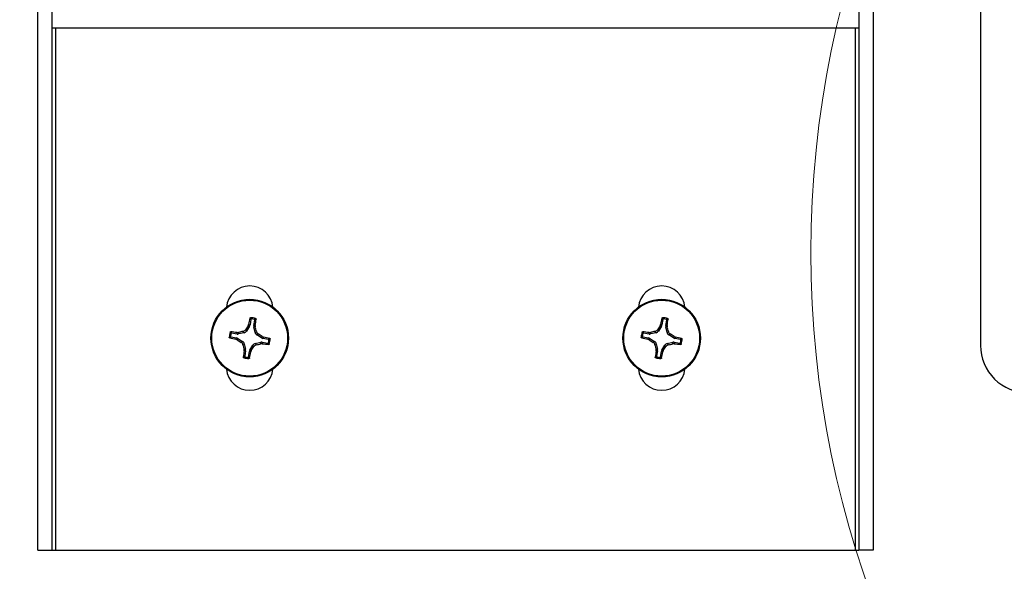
# Model space of a CAD drawing. Header units: inches. Extents: x 0.3 to 33.8, y 0.2 to 21.7.
# Tile 51 of 90: x 24.341 to 24.75, y 9.764 to 9.993. Entities that reach past the tile are written whole.
import ezdxf

# ---------------------------------------------------------------- set-up
doc = ezdxf.new("R2010")
doc.units = ezdxf.units.IN
doc.header["$MEASUREMENT"] = 0
doc.layers.add('BORDERS', color=7, linetype='Continuous')
doc.styles.add('SLDTEXTSTYLE0', font='TXT', dxfattribs={"width": 0.75})
doc.dimstyles.new('SLDDIMSTYLE3', dxfattribs={"dimtxt": 0.1377952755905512, "dimasz": 0.14, "dimexe": 0, "dimexo": 0.0625, "dimgap": 0.0344488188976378, "dimtad": 1, "dimdec": 3, "dimlfac": 10, "dimrnd": 1e-09, "dimzin": 12, "dimdsep": 46, "dimtxsty": 'SLDTEXTSTYLE0', "dimblk1": 'CLOSED', "dimblk2": 'CLOSED', "dimsah": 1, "dimcen": 0.09, "dimadec": 0, "dimazin": 3, "dimtfac": 1, "dimtdec": 3, "dimtmove": 0, "dimatfit": 0, "dimldrblk": 'CLOSED', "dimfxl": 0, "dimfrac": 2, "dimtolj": 1, "dimtzin": 12, "dimarcsym": 0})

# ---------------------------------------------------------------- blocks, each defined once
blk = doc.blocks.new('_Closed')
at = {"color": 0, "linetype": 'ByBlock', "lineweight": -2}
for p, q in [((-1, 0.166667), (0, 0)), ((-1, 0.166667), (-1, -0.166667)), ((0, 0), (-1, -0.166667)), ((0, 0), (-1, 0))]:
    blk.add_line(p, q, dxfattribs=at)
blk = doc.blocks.new('_D_8')
at = {"layer": 'BORDERS'}
for p, q in [((24.83900498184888, 9.83649676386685), (24.83900498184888, 8.47650227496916)), ((25.08506797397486, 9.757520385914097), (25.08506797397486, 8.47650227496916)), ((24.14606671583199, 8.940788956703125), (24.10408221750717, 8.940788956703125)), ((24.10408221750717, 8.940788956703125), (24.10408221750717, 8.722038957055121)), ((24.502420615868, 8.940788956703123), (24.54440511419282, 8.940788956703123)), ((24.54440511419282, 8.940788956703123), (24.54440511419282, 8.72203895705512)), ((24.10408221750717, 8.722038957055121), (24.14606671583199, 8.722038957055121)), ((24.54440511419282, 8.72203895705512), (24.502420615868, 8.72203895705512)), ((24.83900498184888, 8.515872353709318), (24.01119001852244, 8.515872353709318)), ((25.08506797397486, 8.515872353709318), (24.83900498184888, 8.515872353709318)), ((25.08506797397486, 8.515872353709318), (25.33506797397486, 8.515872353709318))]:
    blk.add_line(p, q, dxfattribs=at)
at = {"layer": 'BORDERS', "xscale": 0.14, "yscale": 0.14}
blk.add_blockref('_Closed', (24.83900498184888, 8.515872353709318, -0.1940375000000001), dxfattribs=at)
at = {"layer": 'BORDERS', "xscale": 0.14, "yscale": 0.14, "rotation": 180.0000000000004}
blk.add_blockref('_Closed', (25.08506797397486, 8.515872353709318, -0.1940375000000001), dxfattribs=at)
at = {"layer": 'BORDERS', "char_height": 0.1377952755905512, "attachment_point": 1, "style": 'SLDTEXTSTYLE0'}
for s, insert in [('62.5', (24.14606671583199, 8.899666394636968)), ('2.461', (24.09515901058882, 8.693499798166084))]:
    blk.add_mtext(s, dxfattribs=dict(at, insert=insert))

msp = doc.modelspace()

# ---------------------------------------------------------------- linework, layer by layer
at = {"color": 7, "linetype": 'Continuous', "lineweight": 25}
for p, q in [((24.34901797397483, 9.773232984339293), (24.34901797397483, 10.1202329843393)), ((24.35501797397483, 9.773232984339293), (24.35501797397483, 10.12023298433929)), ((24.69001797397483, 10.1202329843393), (24.69001797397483, 9.773232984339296)), ((24.69601797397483, 10.1202329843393), (24.69601797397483, 9.773232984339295)), ((24.74057978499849, 10.05500070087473), (24.74057978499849, 9.858150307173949)), ((24.35501797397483, 9.989957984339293), (24.69001797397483, 9.989957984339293)), ((24.35651797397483, 9.773232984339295), (24.35651797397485, 9.989957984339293)), ((24.68851797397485, 9.989957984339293), (24.68851797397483, 9.773232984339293)), ((24.43753264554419, 9.868967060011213), (24.43714332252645, 9.86667853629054)), ((24.4387168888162, 9.866410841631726), (24.439106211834, 9.868699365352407)), ((24.60863264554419, 9.868967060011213), (24.60824332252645, 9.86667853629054)), ((24.6098168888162, 9.866410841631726), (24.610206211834, 9.868699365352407)), ((24.4317733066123, 9.863485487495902), (24.432379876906, 9.863518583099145)), ((24.43179011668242, 9.862881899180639), (24.4317733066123, 9.863485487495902)), ((24.432379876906, 9.863518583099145), (24.43239713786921, 9.862898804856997)), ((24.43469868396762, 9.863423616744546), (24.43429821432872, 9.863988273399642)), ((24.43526983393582, 9.864677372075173), (24.43567030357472, 9.864112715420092)), ((24.43692664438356, 9.86611125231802), (24.43567030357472, 9.864112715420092)), ((24.43634743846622, 9.86633248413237), (24.43657924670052, 9.86689398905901)), ((24.43692664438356, 9.86611125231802), (24.43634743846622, 9.86633248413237)), ((24.43657924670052, 9.86689398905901), (24.43714332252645, 9.86667853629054)), ((24.4387168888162, 9.866410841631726), (24.43932047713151, 9.866427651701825)), ((24.43935357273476, 9.865821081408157), (24.43873379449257, 9.865803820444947)), ((24.43925860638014, 9.863502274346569), (24.43873379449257, 9.865803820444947)), ((24.43925860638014, 9.863502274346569), (24.43982326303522, 9.863902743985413)), ((24.43932047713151, 9.866427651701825), (24.43935357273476, 9.865821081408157)), ((24.6028733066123, 9.863485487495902), (24.603479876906, 9.863518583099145)), ((24.60289011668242, 9.862881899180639), (24.6028733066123, 9.863485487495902)), ((24.603479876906, 9.863518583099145), (24.60349713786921, 9.862898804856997)), ((24.60579868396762, 9.863423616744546), (24.60539821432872, 9.863988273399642)), ((24.60636983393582, 9.864677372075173), (24.60677030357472, 9.864112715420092)), ((24.60802664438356, 9.86611125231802), (24.60677030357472, 9.864112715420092)), ((24.60744743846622, 9.86633248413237), (24.60767924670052, 9.86689398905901)), ((24.60802664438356, 9.86611125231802), (24.60744743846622, 9.86633248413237)), ((24.60767924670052, 9.86689398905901), (24.60824332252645, 9.86667853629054)), ((24.6098168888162, 9.866410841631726), (24.61042047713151, 9.866427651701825)), ((24.61045357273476, 9.865821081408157), (24.60983379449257, 9.865803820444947)), ((24.61035860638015, 9.863502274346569), (24.60983379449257, 9.865803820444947)), ((24.61035860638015, 9.863502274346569), (24.61092326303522, 9.863902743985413)), ((24.61042047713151, 9.866427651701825), (24.61045357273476, 9.865821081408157)), ((24.42923389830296, 9.861697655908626), (24.43152242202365, 9.86130833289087)), ((24.43179011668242, 9.862881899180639), (24.42950159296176, 9.863271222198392)), ((24.43130696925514, 9.860744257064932), (24.43152242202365, 9.86130833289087)), ((24.43186847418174, 9.860512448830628), (24.43130696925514, 9.860744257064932)), ((24.43208970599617, 9.861091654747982), (24.43186847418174, 9.860512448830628)), ((24.43208970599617, 9.861091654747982), (24.43408824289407, 9.859835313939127)), ((24.43469868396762, 9.863423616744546), (24.43239713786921, 9.862898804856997)), ((24.43352358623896, 9.85943484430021), (24.43408824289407, 9.859835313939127)), ((24.43933726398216, 9.858942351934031), (24.44163881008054, 9.8594671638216)), ((24.44051236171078, 9.862931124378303), (24.43994770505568, 9.86253065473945)), ((24.44194624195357, 9.861274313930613), (24.43994770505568, 9.86253065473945)), ((24.44165607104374, 9.858847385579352), (24.44163881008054, 9.8594671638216)), ((24.44194624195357, 9.861274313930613), (24.442167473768, 9.861853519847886)), ((24.442167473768, 9.861853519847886), (24.44272897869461, 9.861621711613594)), ((24.44224583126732, 9.859484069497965), (24.44226264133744, 9.858880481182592)), ((24.44224583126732, 9.859484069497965), (24.44453435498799, 9.859094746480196)), ((24.44272897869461, 9.861621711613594), (24.44251352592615, 9.861057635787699)), ((24.44480204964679, 9.86066831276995), (24.44251352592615, 9.861057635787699)), ((24.60033389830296, 9.861697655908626), (24.60262242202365, 9.86130833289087)), ((24.60289011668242, 9.862881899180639), (24.60060159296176, 9.863271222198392)), ((24.60240696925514, 9.860744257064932), (24.60262242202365, 9.86130833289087)), ((24.60296847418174, 9.860512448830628), (24.60240696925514, 9.860744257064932)), ((24.60318970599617, 9.861091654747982), (24.60296847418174, 9.860512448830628)), ((24.60318970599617, 9.861091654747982), (24.60518824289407, 9.859835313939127)), ((24.60579868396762, 9.863423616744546), (24.60349713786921, 9.862898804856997)), ((24.60462358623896, 9.85943484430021), (24.60518824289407, 9.859835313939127)), ((24.61043726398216, 9.858942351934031), (24.61273881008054, 9.8594671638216)), ((24.61161236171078, 9.862931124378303), (24.61104770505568, 9.86253065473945)), ((24.61304624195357, 9.861274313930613), (24.61104770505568, 9.86253065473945)), ((24.61275607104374, 9.858847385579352), (24.61273881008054, 9.8594671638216)), ((24.61304624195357, 9.861274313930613), (24.61326747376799, 9.861853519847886)), ((24.61326747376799, 9.861853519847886), (24.61382897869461, 9.861621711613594)), ((24.61334583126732, 9.859484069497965), (24.61336264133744, 9.858880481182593)), ((24.61334583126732, 9.859484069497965), (24.61563435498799, 9.859094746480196)), ((24.61382897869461, 9.861621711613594), (24.61361352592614, 9.861057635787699)), ((24.61590204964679, 9.86066831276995), (24.61361352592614, 9.861057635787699)), ((24.43477734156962, 9.858863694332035), (24.43421268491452, 9.858463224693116)), ((24.43468237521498, 9.856544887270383), (24.43530215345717, 9.856562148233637)), ((24.43471547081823, 9.855938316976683), (24.43468237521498, 9.856544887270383)), ((24.43531905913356, 9.855955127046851), (24.43471547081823, 9.855938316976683)), ((24.43477734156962, 9.858863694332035), (24.43530215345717, 9.856562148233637)), ((24.43531905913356, 9.855955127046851), (24.43492973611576, 9.85366660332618)), ((24.43650330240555, 9.853398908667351), (24.43689262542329, 9.855687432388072)), ((24.4374567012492, 9.8554719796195), (24.43689262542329, 9.855687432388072)), ((24.4371093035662, 9.85625471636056), (24.43836564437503, 9.858253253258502)), ((24.4371093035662, 9.85625471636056), (24.43768850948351, 9.856033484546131)), ((24.43768850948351, 9.856033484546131), (24.4374567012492, 9.8554719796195)), ((24.4387661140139, 9.857688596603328), (24.43836564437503, 9.858253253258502)), ((24.43933726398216, 9.858942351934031), (24.439737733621, 9.858377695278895)), ((24.44226264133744, 9.858880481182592), (24.44165607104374, 9.858847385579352)), ((24.60587734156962, 9.858863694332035), (24.60531268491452, 9.858463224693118)), ((24.60578237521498, 9.856544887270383), (24.60640215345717, 9.856562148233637)), ((24.60581547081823, 9.855938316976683), (24.60578237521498, 9.856544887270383)), ((24.60641905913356, 9.855955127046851), (24.60581547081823, 9.855938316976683)), ((24.60587734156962, 9.858863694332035), (24.60640215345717, 9.856562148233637)), ((24.60641905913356, 9.855955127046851), (24.60602973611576, 9.85366660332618)), ((24.60760330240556, 9.853398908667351), (24.60799262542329, 9.855687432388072)), ((24.6085567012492, 9.8554719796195), (24.60799262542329, 9.855687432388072)), ((24.60820930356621, 9.85625471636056), (24.60946564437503, 9.858253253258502)), ((24.60820930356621, 9.85625471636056), (24.60878850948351, 9.856033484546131)), ((24.60878850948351, 9.856033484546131), (24.6085567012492, 9.8554719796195)), ((24.6098661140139, 9.857688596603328), (24.60946564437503, 9.858253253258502)), ((24.61043726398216, 9.858942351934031), (24.610837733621, 9.858377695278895)), ((24.61336264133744, 9.858880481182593), (24.61275607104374, 9.858847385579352)), ((24.34901797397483, 9.773232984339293), (24.35501797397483, 9.773232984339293)), ((24.35501797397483, 9.773232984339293), (24.35651797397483, 9.773232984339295)), ((24.35651797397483, 9.773232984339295), (24.68851797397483, 9.773232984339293)), ((24.68851797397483, 9.773232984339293), (24.69001797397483, 9.773232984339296)), ((24.69601797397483, 9.773232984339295), (24.69001797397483, 9.773232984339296))]:
    msp.add_line(p, q, dxfattribs=at)
at = {"color": 7, "linetype": 'Continuous', "lineweight": 18}
msp.add_circle((25.08506797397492, 9.896732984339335), 0.4149657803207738, dxfattribs=at)
at = {"color": 7, "linetype": 'Continuous', "lineweight": 25}
for centre, radius in [((24.43701797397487, 9.861182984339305), 0.016100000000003), ((24.43701797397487, 9.861182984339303), 0.0157528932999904), ((24.60811797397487, 9.861182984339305), 0.016100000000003), ((24.60811797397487, 9.861182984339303), 0.01575289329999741)]:
    msp.add_circle(centre, radius, dxfattribs=at)
for centre, radius, start, end in [((24.43701797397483, 9.873132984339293), 0.009700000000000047, 5.524228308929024, 174.4757716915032), ((24.60811797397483, 9.873132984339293), 0.009700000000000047, 5.524228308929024, 174.4757716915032), ((24.59260399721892, 9.835524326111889), 0.1591470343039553, 167.6780822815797, 168.6319195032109), ((24.43701797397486, 9.861182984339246), 0.008495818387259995, 73.06981271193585, 87.62076320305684), ((24.43701797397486, 9.861182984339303), 0.008014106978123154, 76.18372835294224, 84.50684756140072), ((24.28169965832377, 9.88841528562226), 0.1591470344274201, 352.0586564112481, 353.0124936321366), ((24.76370399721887, 9.835524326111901), 0.1591470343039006, 167.67808228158, 168.6319195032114), ((24.60811797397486, 9.861182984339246), 0.008495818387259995, 73.06981271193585, 87.62076320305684), ((24.60811797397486, 9.861182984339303), 0.008014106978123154, 76.18372835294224, 84.50684756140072), ((24.45279965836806, 9.888415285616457), 0.1591470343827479, 352.0586564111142, 353.0124936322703), ((24.43701797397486, 9.861182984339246), 0.008495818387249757, 163.0698127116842, 177.6207632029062), ((24.40978567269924, 9.705864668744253), 0.1591470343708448, 82.05865641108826, 83.01249363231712), ((24.47738036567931, 9.683877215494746), 0.1851919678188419, 103.4522607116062, 104.063300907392), ((24.59100306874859, 9.764461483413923), 0.1851919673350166, 146.6272750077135, 147.238315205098), ((24.25971220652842, 9.82082059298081), 0.1851919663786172, 13.45226070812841, 14.06330090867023), ((24.60811797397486, 9.861182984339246), 0.008495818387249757, 163.0698127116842, 177.6207632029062), ((24.58088567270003, 9.705864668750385), 0.1591470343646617, 82.05865641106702, 83.01249363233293), ((24.64848036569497, 9.683877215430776), 0.1851919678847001, 103.4522607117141, 104.0633009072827), ((24.76210306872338, 9.764461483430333), 0.1851919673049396, 146.6272750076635, 147.2383152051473), ((24.43081220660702, 9.820820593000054), 0.1851919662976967, 13.45226070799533, 14.06330090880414), ((24.46267663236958, 10.01676900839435), 0.1591470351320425, 257.678082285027, 258.6319195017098), ((24.43701797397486, 9.861182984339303), 0.008014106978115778, 166.1837283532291, 174.506847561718), ((24.53373947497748, 10.01516807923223), 0.1851919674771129, 236.627275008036, 237.2383152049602), ((24.34029647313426, 9.70719788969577), 0.1851919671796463, 56.62727500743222, 57.23831520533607), ((24.41135931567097, 9.705596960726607), 0.1591470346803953, 77.67808228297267, 78.6319195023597), ((24.43701797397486, 9.861182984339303), 0.008014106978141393, 346.1837283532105, 354.5068475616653), ((24.43701797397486, 9.861182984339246), 0.008495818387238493, 343.0698127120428, 357.6207632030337), ((24.63377663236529, 10.01676900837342), 0.159147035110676, 257.6780822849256, 258.6319195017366), ((24.60811797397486, 9.861182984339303), 0.008014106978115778, 166.1837283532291, 174.506847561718), ((24.70483947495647, 10.01516807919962), 0.1851919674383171, 236.627275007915, 237.2383152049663), ((24.51139647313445, 9.707197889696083), 0.1851919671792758, 56.62727500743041, 57.23831520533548), ((24.58245931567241, 9.70559696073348), 0.1591470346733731, 77.67808228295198, 78.63191950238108), ((24.60811797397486, 9.861182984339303), 0.008014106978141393, 346.1837283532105, 354.5068475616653), ((24.60811797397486, 9.861182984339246), 0.008495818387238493, 343.0698127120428, 357.6207632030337), ((24.61432374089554, 9.901545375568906), 0.1851919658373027, 193.4522607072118, 194.0633009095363), ((24.59233628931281, 9.833950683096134), 0.1591470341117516, 172.0586564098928, 173.0124936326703), ((24.28143195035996, 9.88684164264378), 0.1591470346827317, 347.6780822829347, 348.6319195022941), ((24.28303287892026, 9.957904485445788), 0.1851919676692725, 326.6272750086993, 327.2383152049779), ((24.39665558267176, 10.03848875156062), 0.1851919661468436, 283.4522607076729, 284.0633009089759), ((24.46425027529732, 10.0165013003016), 0.1591470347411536, 262.0586564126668, 263.0124936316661), ((24.7854237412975, 9.901545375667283), 0.1851919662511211, 193.4522607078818, 194.0633009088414), ((24.76343628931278, 9.83395068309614), 0.1591470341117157, 172.0586564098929, 173.0124936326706), ((24.45253195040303, 9.886841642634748), 0.1591470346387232, 347.6780822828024, 348.6319195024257), ((24.45413287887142, 9.95790448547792), 0.1851919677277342, 326.6272750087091, 327.2383152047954), ((24.5677555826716, 10.03848875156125), 0.1851919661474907, 283.4522607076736, 284.0633009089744), ((24.63535027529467, 10.01650130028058), 0.1591470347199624, 262.0586564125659, 263.0124936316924), ((24.76026482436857, 9.858150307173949), 0.01968503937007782, 180, 270.0000000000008), ((24.43701797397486, 9.861182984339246), 0.008495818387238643, 253.0698127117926, 267.6207632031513), ((24.43701797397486, 9.861182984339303), 0.008014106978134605, 256.1837283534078, 264.5068475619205), ((24.60811797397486, 9.861182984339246), 0.008495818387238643, 253.0698127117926, 267.6207632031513), ((24.60811797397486, 9.861182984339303), 0.008014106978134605, 256.1837283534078, 264.5068475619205), ((24.43701797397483, 9.849232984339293), 0.00970000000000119, 185.5242283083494, 354.475771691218), ((24.60811797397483, 9.849232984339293), 0.009699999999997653, 185.5242283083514, 354.475771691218)]:
    msp.add_arc(centre, radius, start, end, dxfattribs=at)
for centre, major_axis, ratio, start_param, end_param in [((24.4343419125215, 9.86495619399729), (-0.0009111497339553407, 0.001284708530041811), 0.9935910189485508, 2.751161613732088, 3.532023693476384), ((24.43559264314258, 9.866945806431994), (-0.00147027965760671, 0.0005615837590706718), 0.9943069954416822, 2.946332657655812, 3.336852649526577), ((24.44026871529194, 9.866150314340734), (0.001573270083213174, 4.381592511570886e-05), 0.9943069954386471, 2.946332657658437, 3.336852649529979), ((24.44079118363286, 9.863859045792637), (0.001284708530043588, 0.0009111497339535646), 0.9935910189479, 2.751161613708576, 3.532023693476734), ((24.6054419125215, 9.86495619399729), (-0.0009111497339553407, 0.001284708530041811), 0.9935910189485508, 2.751161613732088, 3.532023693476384), ((24.60669264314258, 9.866945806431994), (-0.00147027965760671, 0.0005615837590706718), 0.9943069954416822, 2.946332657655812, 3.336852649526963), ((24.61136871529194, 9.866150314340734), (0.001573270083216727, 4.381592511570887e-05), 0.9943069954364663, 2.946332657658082, 3.33685264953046), ((24.61189118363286, 9.863859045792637), (0.001284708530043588, 0.0009111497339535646), 0.9935910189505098, 2.751161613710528, 3.53202369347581), ((24.43125515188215, 9.859757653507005), (-0.0005615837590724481, -0.001470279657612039), 0.9943069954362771, 2.946332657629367, 3.336852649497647), ((24.43205064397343, 9.864433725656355), (-4.381592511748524e-05, 0.001573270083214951), 0.9943069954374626, 2.946332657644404, 3.336852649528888), ((24.4332447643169, 9.858506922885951), (-0.001284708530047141, -0.0009111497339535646), 0.9935910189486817, 2.751161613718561, 3.532023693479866), ((24.44198530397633, 9.857932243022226), (4.381592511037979e-05, -0.00157327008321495), 0.9943069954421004, 2.946332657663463, 3.33685264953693), ((24.44278079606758, 9.862608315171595), (0.0005615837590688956, 0.001470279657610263), 0.994306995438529, 2.946332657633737, 3.336852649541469), ((24.60235515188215, 9.859757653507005), (-0.0005615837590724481, -0.001470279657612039), 0.9943069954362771, 2.946332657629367, 3.336852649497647), ((24.60315064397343, 9.864433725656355), (-4.38159251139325e-05, 0.00157327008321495), 0.9943069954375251, 2.946332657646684, 3.336852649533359), ((24.6043447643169, 9.858506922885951), (-0.001284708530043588, -0.0009111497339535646), 0.9935910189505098, 2.751161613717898, 3.532023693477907), ((24.61308530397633, 9.857932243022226), (4.38159251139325e-05, -0.00157327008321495), 0.994306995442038, 2.946332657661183, 3.336852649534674), ((24.61388079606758, 9.862608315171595), (0.0005615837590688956, 0.001470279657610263), 0.994306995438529, 2.946332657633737, 3.336852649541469), ((24.4337672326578, 9.856215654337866), (-0.001573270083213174, -4.381592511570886e-05), 0.9943069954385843, 2.94633265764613, 3.336852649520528), ((24.43844330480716, 9.855420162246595), (0.001470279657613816, -0.0005615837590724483), 0.9943069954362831, 2.946332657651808, 3.336852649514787), ((24.43969403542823, 9.857409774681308), (0.0009111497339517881, -0.001284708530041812), 0.9935910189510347, 2.751161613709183, 3.532023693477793), ((24.6048672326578, 9.856215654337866), (-0.001573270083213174, -4.381592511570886e-05), 0.9943069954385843, 2.946332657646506, 3.336852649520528), ((24.60954330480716, 9.855420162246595), (0.001470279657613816, -0.0005615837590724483), 0.9943069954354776, 2.94633265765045, 3.336852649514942), ((24.61079403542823, 9.857409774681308), (0.0009111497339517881, -0.001284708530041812), 0.9935910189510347, 2.751161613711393, 3.532023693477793)]:
    msp.add_ellipse(centre, major_axis=major_axis, ratio=ratio, start_param=start_param, end_param=end_param, dxfattribs=at)
for points, knots in [([(24.43712307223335, 9.86948695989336), (24.43713162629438, 9.869512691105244), (24.43714873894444, 9.869564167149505), (24.43720776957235, 9.86962490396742), (24.43728403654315, 9.86966624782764), (24.43734184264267, 9.869669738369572), (24.43737066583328, 9.869671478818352)], [0, 0, 0, 0, 0.2526917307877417, 0.5055172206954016, 0.7534417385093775, 1, 1, 1, 1]), ([(24.43753264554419, 9.868967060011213), (24.43746538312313, 9.869054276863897), (24.43732940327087, 9.869230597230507), (24.43719233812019, 9.869400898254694), (24.43712307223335, 9.86948695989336)], [0, 0, 0, 0, 0.494649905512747, 1, 1, 1, 1]), ([(24.43737066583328, 9.869671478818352), (24.43743934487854, 9.869588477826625), (24.43757785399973, 9.86942108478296), (24.43771566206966, 9.869247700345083), (24.43778513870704, 9.86916028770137)], [0, 0, 0, 0, 0.4958449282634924, 1, 1, 1, 1]), ([(24.43778513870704, 9.86916028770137), (24.43775870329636, 9.86916024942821), (24.43770582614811, 9.869160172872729), (24.43763226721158, 9.869126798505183), (24.43757413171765, 9.86907286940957), (24.43754311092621, 9.869015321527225), (24.43753511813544, 9.86897846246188), (24.43753264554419, 9.868967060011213)], [0, 0, 0, 0, 0.2255496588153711, 0.4511532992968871, 0.6755815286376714, 0.8996402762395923, 1, 1, 1, 1]), ([(24.43893181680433, 9.868965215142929), (24.43902628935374, 9.869024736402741), (24.43921367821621, 9.869142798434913), (24.43939974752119, 9.869254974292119), (24.43949200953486, 9.869310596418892)], [0, 0, 0, 0, 0.5041524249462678, 0.9999999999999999, 0.9999999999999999, 0.9999999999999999, 0.9999999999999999]), ([(24.439106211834, 9.868699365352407), (24.43910809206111, 9.868725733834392), (24.43911185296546, 9.868778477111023), (24.43908390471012, 9.86885426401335), (24.43903433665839, 9.868916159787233), (24.43897919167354, 9.868951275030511), (24.43894300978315, 9.86896192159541), (24.43893181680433, 9.868965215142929)], [0, 0, 0, 0, 0.2255496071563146, 0.451153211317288, 0.6755811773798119, 0.8996400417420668, 1, 1, 1, 1]), ([(24.43966466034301, 9.86905458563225), (24.4395708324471, 9.868996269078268), (24.43938516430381, 9.86888087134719), (24.43919852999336, 9.868759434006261), (24.439106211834, 9.868699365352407)], [0, 0, 0, 0, 0.5053526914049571, 1, 1, 1, 1]), ([(24.43949200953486, 9.869310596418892), (24.43951628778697, 9.869300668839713), (24.43956480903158, 9.869280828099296), (24.43962113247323, 9.869224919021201), (24.43965823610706, 9.869155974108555), (24.43966834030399, 9.869096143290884), (24.43966535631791, 9.869062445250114), (24.43966466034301, 9.86905458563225)], [0, 0, 0, 0, 0.2243701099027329, 0.4484143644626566, 0.6809026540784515, 0.9255748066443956, 1, 1, 1, 1]), ([(24.60822307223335, 9.86948695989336), (24.60823162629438, 9.869512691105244), (24.60824873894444, 9.869564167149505), (24.60830776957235, 9.86962490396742), (24.60838403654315, 9.86966624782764), (24.60844184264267, 9.869669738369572), (24.60847066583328, 9.869671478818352)], [0, 0, 0, 0, 0.2526917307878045, 0.5055172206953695, 0.7534417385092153, 1, 1, 1, 1]), ([(24.60863264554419, 9.868967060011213), (24.60856538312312, 9.869054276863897), (24.60842940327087, 9.869230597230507), (24.60829233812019, 9.869400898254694), (24.60822307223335, 9.86948695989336)], [0, 0, 0, 0, 0.4946499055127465, 1, 1, 1, 1]), ([(24.60847066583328, 9.869671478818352), (24.60853934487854, 9.869588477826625), (24.60867785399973, 9.86942108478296), (24.60881566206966, 9.869247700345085), (24.60888513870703, 9.86916028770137)], [0, 0, 0, 0, 0.4958449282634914, 1, 1, 1, 1]), ([(24.60888513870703, 9.86916028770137), (24.60885870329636, 9.86916024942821), (24.60880582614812, 9.869160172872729), (24.60873226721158, 9.869126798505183), (24.60867413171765, 9.86907286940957), (24.60864311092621, 9.869015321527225), (24.60863511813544, 9.86897846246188), (24.60863264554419, 9.868967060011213)], [0, 0, 0, 0, 0.2255496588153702, 0.4511532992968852, 0.6755815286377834, 0.8996402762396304, 1, 1, 1, 1]), ([(24.61003181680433, 9.868965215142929), (24.61012628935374, 9.869024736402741), (24.61031367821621, 9.869142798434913), (24.61049974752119, 9.869254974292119), (24.61059200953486, 9.869310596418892)], [0, 0, 0, 0, 0.5041524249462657, 1, 1, 1, 1]), ([(24.610206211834, 9.868699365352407), (24.61020809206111, 9.868725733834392), (24.61021185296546, 9.868778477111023), (24.61018390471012, 9.86885426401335), (24.6101343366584, 9.868916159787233), (24.61007919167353, 9.868951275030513), (24.61004300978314, 9.86896192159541), (24.61003181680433, 9.868965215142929)], [0, 0, 0, 0, 0.2255496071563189, 0.4511532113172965, 0.675581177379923, 0.8996400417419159, 1, 1, 1, 1]), ([(24.61076466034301, 9.86905458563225), (24.6106708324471, 9.868996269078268), (24.61048516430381, 9.86888087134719), (24.61029852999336, 9.868759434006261), (24.610206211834, 9.868699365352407)], [0, 0, 0, 0, 0.5053526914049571, 1, 1, 1, 1]), ([(24.61059200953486, 9.869310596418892), (24.61061628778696, 9.869300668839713), (24.61066480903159, 9.869280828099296), (24.61072113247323, 9.869224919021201), (24.61075823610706, 9.869155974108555), (24.61076834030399, 9.869096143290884), (24.61076535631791, 9.869062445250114), (24.61076466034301, 9.86905458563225)], [0, 0, 0, 0, 0.2243701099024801, 0.4484143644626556, 0.6809026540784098, 0.9255748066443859, 1, 1, 1, 1]), ([(24.42889036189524, 9.86365701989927), (24.42890028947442, 9.863681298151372), (24.42892013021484, 9.863729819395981), (24.42897603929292, 9.863786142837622), (24.42904498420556, 9.86382324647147), (24.42910481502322, 9.863833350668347), (24.429138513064, 9.86383036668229), (24.42914637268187, 9.863829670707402)], [0, 0, 0, 0, 0.2243701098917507, 0.4484143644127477, 0.6809026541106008, 0.9255748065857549, 1, 1, 1, 1]), ([(24.42923574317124, 9.863096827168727), (24.42917622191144, 9.863191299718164), (24.42905815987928, 9.863378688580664), (24.42894598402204, 9.863564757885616), (24.42889036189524, 9.86365701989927)], [0, 0, 0, 0, 0.5041524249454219, 1, 1, 1, 1]), ([(24.42914637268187, 9.863829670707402), (24.42920468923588, 9.863735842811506), (24.42932008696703, 9.863550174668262), (24.42944152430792, 9.863363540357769), (24.42950159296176, 9.863271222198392)], [0, 0, 0, 0, 0.5053526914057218, 1, 1, 1, 1]), ([(24.43429821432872, 9.863988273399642), (24.43446301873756, 9.86404483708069), (24.4347926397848, 9.864157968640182), (24.43510420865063, 9.864439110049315), (24.43523625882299, 9.864629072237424), (24.43526983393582, 9.864677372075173)], [0, 0, 0, 0, 0.4271587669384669, 0.8543492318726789, 1, 1, 1, 1]), ([(24.43982326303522, 9.863902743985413), (24.43987982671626, 9.863737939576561), (24.43999295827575, 9.863408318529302), (24.44027409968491, 9.863096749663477), (24.44046406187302, 9.862964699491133), (24.44051236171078, 9.862931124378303)], [0, 0, 0, 0, 0.4271587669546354, 0.8543492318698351, 1, 1, 1, 1]), ([(24.59999036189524, 9.86365701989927), (24.60000028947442, 9.863681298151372), (24.60002013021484, 9.863729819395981), (24.60007603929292, 9.863786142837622), (24.60014498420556, 9.86382324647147), (24.60020481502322, 9.863833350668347), (24.600238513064, 9.86383036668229), (24.60024637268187, 9.863829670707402)], [0, 0, 0, 0, 0.2243701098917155, 0.4484143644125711, 0.6809026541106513, 0.9255748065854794, 1, 1, 1, 1]), ([(24.60033574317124, 9.863096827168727), (24.60027622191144, 9.863191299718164), (24.60015815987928, 9.863378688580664), (24.60004598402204, 9.863564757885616), (24.59999036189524, 9.86365701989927)], [0, 0, 0, 0, 0.504152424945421, 1, 1, 1, 1]), ([(24.60024637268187, 9.863829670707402), (24.60030468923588, 9.863735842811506), (24.60042008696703, 9.863550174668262), (24.60054152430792, 9.863363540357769), (24.60060159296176, 9.863271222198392)], [0, 0, 0, 0, 0.5053526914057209, 1, 1, 1, 1]), ([(24.60539821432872, 9.863988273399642), (24.60556301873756, 9.86404483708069), (24.6058926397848, 9.864157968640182), (24.60620420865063, 9.864439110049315), (24.60633625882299, 9.864629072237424), (24.60636983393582, 9.864677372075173)], [0, 0, 0, 0, 0.4271587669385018, 0.8543492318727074, 1, 1, 1, 1]), ([(24.61092326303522, 9.863902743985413), (24.61097982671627, 9.863737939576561), (24.61109295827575, 9.863408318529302), (24.61137409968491, 9.863096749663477), (24.61156406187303, 9.862964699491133), (24.61161236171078, 9.862931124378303)], [0, 0, 0, 0, 0.4271587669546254, 0.8543492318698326, 0.9999999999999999, 0.9999999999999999, 0.9999999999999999, 0.9999999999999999]), ([(24.42852947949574, 9.861535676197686), (24.4286124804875, 9.861604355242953), (24.42877987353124, 9.861742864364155), (24.42895325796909, 9.86188067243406), (24.4290406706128, 9.86195014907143)], [0, 0, 0, 0, 0.495844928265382, 1, 1, 1, 1]), ([(24.42871399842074, 9.861288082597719), (24.42868826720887, 9.861296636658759), (24.42863679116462, 9.861313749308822), (24.42857605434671, 9.86137277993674), (24.42853471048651, 9.86144904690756), (24.42853121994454, 9.861506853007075), (24.42852947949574, 9.861535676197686)], [0, 0, 0, 0, 0.2526917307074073, 0.5055172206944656, 0.7534417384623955, 1, 1, 1, 1]), ([(24.42923389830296, 9.861697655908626), (24.42914668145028, 9.861630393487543), (24.42897036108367, 9.86149441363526), (24.42880006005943, 9.861357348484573), (24.42871399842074, 9.861288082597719)], [0, 0, 0, 0, 0.4946499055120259, 1, 1, 1, 1]), ([(24.4290406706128, 9.86195014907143), (24.42904070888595, 9.861923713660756), (24.4290407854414, 9.861870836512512), (24.42907415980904, 9.861797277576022), (24.42912808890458, 9.861739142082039), (24.42918563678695, 9.861708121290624), (24.42922249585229, 9.86170012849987), (24.42923389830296, 9.861697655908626)], [0, 0, 0, 0, 0.2255496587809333, 0.4511532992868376, 0.675581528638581, 0.8996402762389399, 0.9999999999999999, 0.9999999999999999, 0.9999999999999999, 0.9999999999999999]), ([(24.42950159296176, 9.863271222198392), (24.42947522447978, 9.863273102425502), (24.42942248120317, 9.863276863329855), (24.42934669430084, 9.863248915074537), (24.42928479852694, 9.86319934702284), (24.42924968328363, 9.863144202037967), (24.42923903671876, 9.863108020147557), (24.42923574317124, 9.863096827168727)], [0, 0, 0, 0, 0.225549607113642, 0.4511532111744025, 0.6755811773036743, 0.8996400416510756, 1, 1, 1, 1]), ([(24.43421268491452, 9.858463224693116), (24.43415612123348, 9.858628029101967), (24.434042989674, 9.858957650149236), (24.43376184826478, 9.859269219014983), (24.4335718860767, 9.859401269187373), (24.43352358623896, 9.85943484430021)], [0, 0, 0, 0, 0.4271587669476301, 0.8543492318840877, 1, 1, 1, 1]), ([(24.44480204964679, 9.86066831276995), (24.44488926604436, 9.86073557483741), (24.44506558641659, 9.860871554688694), (24.44523588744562, 9.86100861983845), (24.44532194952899, 9.861077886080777)], [0, 0, 0, 0, 0.4946473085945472, 1, 1, 1, 1]), ([(24.44499527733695, 9.860415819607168), (24.4449952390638, 9.860442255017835), (24.44499516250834, 9.86049513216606), (24.44496178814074, 9.860568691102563), (24.44490785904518, 9.86062682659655), (24.4448503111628, 9.86065784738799), (24.44481345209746, 9.860665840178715), (24.44480204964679, 9.86066831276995)], [0, 0, 0, 0, 0.2255496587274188, 0.4511532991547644, 0.6755815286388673, 0.8996402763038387, 1, 1, 1, 1]), ([(24.44550646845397, 9.860830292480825), (24.44542346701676, 9.860761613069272), (24.44525607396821, 9.860623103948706), (24.44508268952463, 9.860485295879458), (24.44499527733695, 9.860415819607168)], [0, 0, 0, 0, 0.4958475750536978, 1, 1, 1, 1]), ([(24.44532194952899, 9.861077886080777), (24.44534768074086, 9.861069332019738), (24.44539915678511, 9.861052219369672), (24.44545989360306, 9.860993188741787), (24.44550123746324, 9.860916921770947), (24.44550472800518, 9.860859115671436), (24.44550646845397, 9.860830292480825)], [0, 0, 0, 0, 0.2526917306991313, 0.5055172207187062, 0.7534417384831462, 0.9999999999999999, 0.9999999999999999, 0.9999999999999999, 0.9999999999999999]), ([(24.59962947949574, 9.861535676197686), (24.5997124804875, 9.861604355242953), (24.59987987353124, 9.861742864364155), (24.60005325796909, 9.86188067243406), (24.6001406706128, 9.86195014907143)], [0, 0, 0, 0, 0.4958449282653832, 1, 1, 1, 1]), ([(24.59981399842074, 9.86128808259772), (24.59978826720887, 9.861296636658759), (24.59973679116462, 9.861313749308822), (24.59967605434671, 9.86137277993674), (24.59963471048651, 9.86144904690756), (24.59963121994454, 9.861506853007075), (24.59962947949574, 9.861535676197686)], [0, 0, 0, 0, 0.2526917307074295, 0.5055172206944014, 0.7534417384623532, 1, 1, 1, 1]), ([(24.60033389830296, 9.861697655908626), (24.60024668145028, 9.861630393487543), (24.60007036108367, 9.86149441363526), (24.59990006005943, 9.861357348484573), (24.59981399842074, 9.86128808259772)], [0, 0, 0, 0, 0.494649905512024, 1, 1, 1, 1]), ([(24.6001406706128, 9.86195014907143), (24.60014070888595, 9.861923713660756), (24.6001407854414, 9.861870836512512), (24.60017415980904, 9.861797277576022), (24.60022808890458, 9.861739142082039), (24.60028563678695, 9.861708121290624), (24.60032249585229, 9.86170012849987), (24.60033389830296, 9.861697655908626)], [0, 0, 0, 0, 0.2255496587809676, 0.4511532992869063, 0.6755815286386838, 0.8996402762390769, 1, 1, 1, 1]), ([(24.60060159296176, 9.863271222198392), (24.60057522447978, 9.863273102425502), (24.60052248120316, 9.863276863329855), (24.60044669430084, 9.863248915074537), (24.60038479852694, 9.86319934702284), (24.60034968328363, 9.863144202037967), (24.60033903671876, 9.863108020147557), (24.60033574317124, 9.863096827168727)], [0, 0, 0, 0, 0.2255496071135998, 0.451153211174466, 0.6755811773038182, 0.8996400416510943, 1, 1, 1, 1]), ([(24.60531268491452, 9.858463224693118), (24.60525612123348, 9.858628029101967), (24.605142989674, 9.858957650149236), (24.60486184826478, 9.859269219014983), (24.6046718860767, 9.859401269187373), (24.60462358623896, 9.85943484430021)], [0, 0, 0, 0, 0.4271587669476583, 0.8543492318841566, 1, 1, 1, 1]), ([(24.61590204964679, 9.86066831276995), (24.61598926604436, 9.86073557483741), (24.61616558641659, 9.860871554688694), (24.61633588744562, 9.86100861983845), (24.61642194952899, 9.861077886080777)], [0, 0, 0, 0, 0.4946473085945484, 1, 1, 1, 1]), ([(24.61609527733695, 9.860415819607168), (24.6160952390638, 9.860442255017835), (24.61609516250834, 9.86049513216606), (24.61606178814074, 9.860568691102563), (24.61600785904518, 9.86062682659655), (24.61595031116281, 9.86065784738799), (24.61591345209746, 9.860665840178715), (24.61590204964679, 9.86066831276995)], [0, 0, 0, 0, 0.2255496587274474, 0.451153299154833, 0.6755815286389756, 0.8996402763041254, 1, 1, 1, 1]), ([(24.61660646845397, 9.860830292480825), (24.61652346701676, 9.860761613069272), (24.61635607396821, 9.860623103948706), (24.61618268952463, 9.860485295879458), (24.61609527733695, 9.860415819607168)], [0, 0, 0, 0, 0.4958475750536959, 1, 1, 1, 1]), ([(24.61642194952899, 9.861077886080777), (24.61644768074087, 9.861069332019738), (24.61649915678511, 9.861052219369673), (24.61655989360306, 9.860993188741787), (24.61660123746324, 9.860916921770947), (24.61660472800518, 9.860859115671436), (24.61660646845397, 9.860830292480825)], [0, 0, 0, 0, 0.2526917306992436, 0.5055172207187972, 0.7534417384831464, 1, 1, 1, 1]), ([(24.439737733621, 9.858377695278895), (24.43957292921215, 9.858321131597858), (24.43924330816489, 9.858208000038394), (24.43893173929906, 9.85792685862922), (24.43879968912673, 9.857736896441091), (24.4387661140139, 9.857688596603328)], [0, 0, 0, 0, 0.4271587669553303, 0.8543492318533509, 1, 1, 1, 1]), ([(24.44453435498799, 9.859094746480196), (24.44456072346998, 9.859092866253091), (24.4446134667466, 9.85908910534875), (24.44468925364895, 9.859117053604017), (24.44475114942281, 9.859166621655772), (24.44478626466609, 9.859221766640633), (24.44479691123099, 9.859257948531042), (24.44480020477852, 9.859269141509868)], [0, 0, 0, 0, 0.2255496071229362, 0.4511532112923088, 0.6755811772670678, 0.8996400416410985, 1, 1, 1, 1]), ([(24.44488957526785, 9.858536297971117), (24.44483125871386, 9.858630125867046), (24.44471586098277, 9.858815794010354), (24.44459442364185, 9.859002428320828), (24.44453435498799, 9.859094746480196)], [0, 0, 0, 0, 0.5053526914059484, 1, 1, 1, 1]), ([(24.44480020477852, 9.859269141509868), (24.44485972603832, 9.859174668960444), (24.44497778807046, 9.858987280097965), (24.4450899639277, 9.858801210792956), (24.44514558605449, 9.858708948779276)], [0, 0, 0, 0, 0.5041524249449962, 1, 1, 1, 1]), ([(24.44514558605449, 9.858708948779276), (24.44513565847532, 9.858684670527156), (24.44511581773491, 9.858636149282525), (24.44505990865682, 9.858579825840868), (24.44499096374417, 9.858542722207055), (24.44493113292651, 9.858532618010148), (24.44489743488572, 9.858535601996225), (24.44488957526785, 9.858536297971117)], [0, 0, 0, 0, 0.224370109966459, 0.4484143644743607, 0.6809026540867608, 0.9255748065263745, 1, 1, 1, 1]), ([(24.610837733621, 9.858377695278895), (24.61067292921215, 9.858321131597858), (24.61034330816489, 9.858208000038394), (24.61003173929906, 9.85792685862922), (24.60989968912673, 9.857736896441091), (24.6098661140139, 9.857688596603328)], [0, 0, 0, 0, 0.4271587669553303, 0.8543492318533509, 1, 1, 1, 1]), ([(24.61563435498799, 9.859094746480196), (24.61566072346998, 9.859092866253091), (24.6157134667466, 9.85908910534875), (24.61578925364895, 9.859117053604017), (24.61585114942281, 9.859166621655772), (24.61588626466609, 9.859221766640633), (24.61589691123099, 9.859257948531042), (24.61590020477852, 9.859269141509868)], [0, 0, 0, 0, 0.2255496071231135, 0.4511532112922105, 0.6755811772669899, 0.8996400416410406, 1, 1, 1, 1]), ([(24.61598957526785, 9.858536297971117), (24.61593125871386, 9.858630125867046), (24.61581586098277, 9.858815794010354), (24.61569442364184, 9.859002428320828), (24.61563435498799, 9.859094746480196)], [0, 0, 0, 0, 0.5053526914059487, 1, 1, 1, 1]), ([(24.61590020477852, 9.859269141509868), (24.61595972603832, 9.859174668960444), (24.61607778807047, 9.858987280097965), (24.6161899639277, 9.858801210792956), (24.61624558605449, 9.858708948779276)], [0, 0, 0, 0, 0.5041524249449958, 1, 1, 1, 1]), ([(24.61624558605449, 9.858708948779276), (24.61623565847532, 9.858684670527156), (24.61621581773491, 9.858636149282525), (24.61615990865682, 9.858579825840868), (24.61609096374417, 9.858542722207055), (24.61603113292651, 9.858532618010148), (24.61599743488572, 9.858535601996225), (24.61598957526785, 9.858536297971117)], [0, 0, 0, 0, 0.2243701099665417, 0.4484143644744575, 0.6809026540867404, 0.9255748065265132, 1, 1, 1, 1]), ([(24.43454393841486, 9.853055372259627), (24.43451966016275, 9.853065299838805), (24.43447113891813, 9.853085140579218), (24.43441481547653, 9.85314104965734), (24.43437771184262, 9.85320999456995), (24.43436760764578, 9.853269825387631), (24.43437059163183, 9.853303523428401), (24.43437128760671, 9.853311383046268)], [0, 0, 0, 0, 0.2243701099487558, 0.4484143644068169, 0.6809026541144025, 0.925574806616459, 1, 1, 1, 1]), ([(24.43437128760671, 9.853311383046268), (24.43446511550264, 9.853369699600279), (24.43465078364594, 9.853485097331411), (24.4348374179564, 9.85360653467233), (24.43492973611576, 9.85366660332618)], [0, 0, 0, 0, 0.5053526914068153, 0.9999999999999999, 0.9999999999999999, 0.9999999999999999, 0.9999999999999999]), ([(24.43510413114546, 9.85340075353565), (24.43500965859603, 9.853341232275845), (24.43482226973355, 9.85322317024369), (24.43463620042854, 9.853110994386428), (24.43454393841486, 9.853055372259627)], [0, 0, 0, 0, 0.5041524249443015, 1, 1, 1, 1]), ([(24.43492973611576, 9.85366660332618), (24.43492785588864, 9.8536402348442), (24.43492409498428, 9.853587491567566), (24.43495204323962, 9.853511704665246), (24.43500161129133, 9.853449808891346), (24.43505675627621, 9.85341469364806), (24.43509293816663, 9.85340404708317), (24.43510413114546, 9.85340075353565)], [0, 0, 0, 0, 0.2255496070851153, 0.4511532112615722, 0.6755811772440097, 0.8996400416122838, 1, 1, 1, 1]), ([(24.43625080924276, 9.853205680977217), (24.43627724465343, 9.853205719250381), (24.43633012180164, 9.853205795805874), (24.43640368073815, 9.853239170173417), (24.4364618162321, 9.853293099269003), (24.43649283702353, 9.853350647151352), (24.43650082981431, 9.853387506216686), (24.43650330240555, 9.853398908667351)], [0, 0, 0, 0, 0.2255496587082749, 0.4511532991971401, 0.6755815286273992, 0.8996402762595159, 1, 1, 1, 1]), ([(24.43666528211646, 9.852694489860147), (24.43659660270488, 9.852777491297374), (24.43645809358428, 9.852944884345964), (24.43632028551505, 9.85311826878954), (24.43625080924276, 9.853205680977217)], [0, 0, 0, 0, 0.4958475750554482, 1, 1, 1, 1]), ([(24.43650330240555, 9.853398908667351), (24.436570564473, 9.853311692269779), (24.43670654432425, 9.853135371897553), (24.43684360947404, 9.852965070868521), (24.43691287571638, 9.852879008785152)], [0, 0, 0, 0, 0.4946473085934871, 0.9999999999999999, 0.9999999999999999, 0.9999999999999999, 0.9999999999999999]), ([(24.43691287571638, 9.852879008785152), (24.43690432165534, 9.852853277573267), (24.43688720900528, 9.852801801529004), (24.4368281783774, 9.852741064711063), (24.43675191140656, 9.852699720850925), (24.43669410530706, 9.852696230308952), (24.43666528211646, 9.852694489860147)], [0, 0, 0, 0, 0.2526917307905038, 0.5055172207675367, 0.7534417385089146, 1, 1, 1, 1]), ([(24.60564393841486, 9.853055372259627), (24.60561966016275, 9.853065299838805), (24.60557113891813, 9.853085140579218), (24.60551481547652, 9.85314104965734), (24.60547771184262, 9.85320999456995), (24.60546760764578, 9.853269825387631), (24.60547059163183, 9.853303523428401), (24.60547128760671, 9.853311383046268)], [0, 0, 0, 0, 0.2243701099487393, 0.4484143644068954, 0.680902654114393, 0.9255748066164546, 0.9999999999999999, 0.9999999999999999, 0.9999999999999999, 0.9999999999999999]), ([(24.60547128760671, 9.853311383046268), (24.60556511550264, 9.853369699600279), (24.60575078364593, 9.853485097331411), (24.6059374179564, 9.85360653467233), (24.60602973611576, 9.85366660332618)], [0, 0, 0, 0, 0.5053526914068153, 0.9999999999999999, 0.9999999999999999, 0.9999999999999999, 0.9999999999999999]), ([(24.60620413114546, 9.85340075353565), (24.60610965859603, 9.853341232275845), (24.60592226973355, 9.85322317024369), (24.60573620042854, 9.853110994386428), (24.60564393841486, 9.853055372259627)], [0, 0, 0, 0, 0.5041524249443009, 1, 1, 1, 1]), ([(24.60602973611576, 9.85366660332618), (24.60602785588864, 9.8536402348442), (24.60602409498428, 9.853587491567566), (24.60605204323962, 9.853511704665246), (24.60610161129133, 9.853449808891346), (24.60615675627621, 9.85341469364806), (24.60619293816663, 9.85340404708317), (24.60620413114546, 9.85340075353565)], [0, 0, 0, 0, 0.2255496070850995, 0.4511532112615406, 0.6755811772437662, 0.8996400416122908, 0.9999999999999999, 0.9999999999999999, 0.9999999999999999, 0.9999999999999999]), ([(24.60735080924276, 9.853205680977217), (24.60737724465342, 9.853205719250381), (24.60743012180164, 9.853205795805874), (24.60750368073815, 9.853239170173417), (24.60756181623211, 9.853293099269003), (24.60759283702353, 9.853350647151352), (24.60760082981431, 9.853387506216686), (24.60760330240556, 9.853398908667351)], [0, 0, 0, 0, 0.2255496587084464, 0.4511532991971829, 0.675581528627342, 0.8996402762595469, 1, 1, 1, 1]), ([(24.60776528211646, 9.852694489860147), (24.60769660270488, 9.852777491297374), (24.60755809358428, 9.852944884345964), (24.60742028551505, 9.85311826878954), (24.60735080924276, 9.853205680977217)], [0, 0, 0, 0, 0.4958475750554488, 1, 1, 1, 1]), ([(24.60760330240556, 9.853398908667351), (24.607670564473, 9.853311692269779), (24.60780654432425, 9.853135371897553), (24.60794360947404, 9.852965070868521), (24.60801287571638, 9.852879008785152)], [0, 0, 0, 0, 0.4946473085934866, 1, 1, 1, 1]), ([(24.60801287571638, 9.852879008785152), (24.60800432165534, 9.852853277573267), (24.60798720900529, 9.852801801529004), (24.6079281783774, 9.852741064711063), (24.60785191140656, 9.852699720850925), (24.60779410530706, 9.852696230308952), (24.60776528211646, 9.852694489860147)], [0, 0, 0, 0, 0.2526917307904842, 0.5055172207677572, 0.7534417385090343, 0.9999999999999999, 0.9999999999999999, 0.9999999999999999, 0.9999999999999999])]:
    msp.add_open_spline(points, degree=3, knots=knots, dxfattribs=at)

# ---------------------------------------------------------------- dimensions: what is measured, and where the dimension line sits
at = {"layer": 'BORDERS'}
dim = msp.add_linear_dim(base=(24.83900498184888, 8.515872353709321), p1=(25.08506797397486, 9.796890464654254), p2=(24.83900498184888, 9.875866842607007), dimstyle='SLDDIMSTYLE3', dxfattribs=at)
dim.commit()
dim.dimension.update_dxf_attribs({"geometry": '_D_8', "text_midpoint": (24.32424365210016, 8.515872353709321), "dimtype": 160})

doc.saveas('drawing.dxf')
